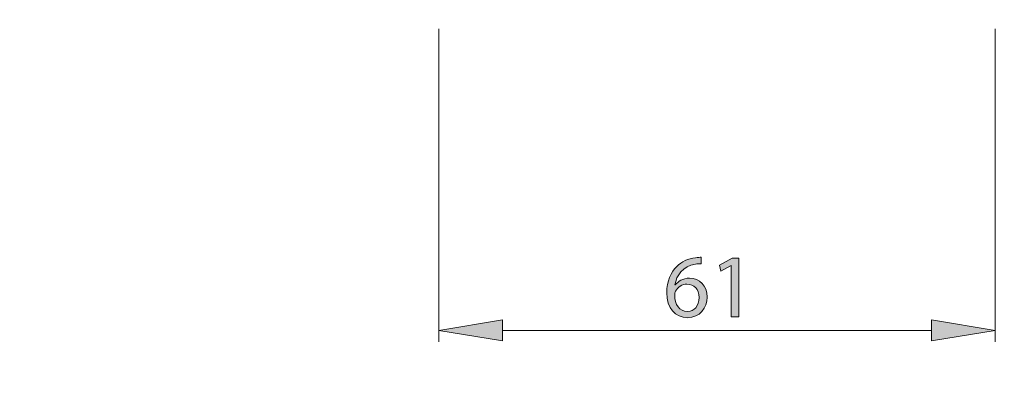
# Model space of a CAD drawing. Header units: inches. Extents: x 0.54 to 10.46, y 0.74 to 7.76.
# Tile 38 of 52: x 7.1 to 8.98, y 3.94 to 4.63. Entities that reach past the tile are written whole.
import ezdxf

# ---------------------------------------------------------------- set-up
doc = ezdxf.new("R2010")
doc.units = ezdxf.units.IN
doc.header["$MEASUREMENT"] = 0
doc.layers.add('BG', color=7, linetype='Continuous')
doc.layers.add('MCG-INT-4FT', color=7, linetype='Continuous')

# ---------------------------------------------------------------- blocks, each defined once
blk = doc.blocks.new('block 2')
at = {"layer": 'BG', "true_color": 0xffffff}
h = blk.add_hatch(color=7, dxfattribs=at)
h.dxf.hatch_style = 2
edge = h.paths.add_edge_path()
edge.add_spline(control_points=[(10.296, 0.9061), (10.296, 0.9061), (0.8711, 0.9061), (0.8711, 0.9061), (0.8702, 0.9061), (0.8694, 0.9069), (0.8694, 0.9079), (0.8694, 0.9079), (0.8694, 7.5922), (0.8694, 7.5922), (0.8694, 7.5931), (0.8702, 7.5939), (0.8711, 7.5939), (0.8711, 7.5939), (10.296, 7.5939), (10.296, 7.5939), (10.297, 7.5939), (10.2977, 7.5931), (10.2977, 7.5922), (10.2977, 7.5922), (10.2977, 0.9079), (10.2977, 0.9079), (10.2977, 0.9069), (10.297, 0.9061), (10.296, 0.9061)], knot_values=[0, 0, 0, 0, 1, 1, 1, 2, 2, 2, 3, 3, 3, 4, 4, 4, 5, 5, 5, 6, 6, 6, 7, 7, 7, 8, 8, 8, 8], degree=3, periodic=1)
h.paths.add_polyline_path([(0.8729, 0.9096), (10.2943, 0.9096), (10.2943, 7.5904), (0.8729, 7.5904)])
at = {"layer": 'BG', "lineweight": 0}
blk.add_open_spline([(10.296, 0.9061), (10.296, 0.9061), (0.8711, 0.9061), (0.8711, 0.9061), (0.8702, 0.9061), (0.8694, 0.9069), (0.8694, 0.9079), (0.8694, 0.9079), (0.8694, 7.5922), (0.8694, 7.5922), (0.8694, 7.5931), (0.8702, 7.5939), (0.8711, 7.5939), (0.8711, 7.5939), (10.296, 7.5939), (10.296, 7.5939), (10.297, 7.5939), (10.2977, 7.5931), (10.2977, 7.5922), (10.2977, 7.5922), (10.2977, 0.9079), (10.2977, 0.9079), (10.2977, 0.9069), (10.297, 0.9061), (10.296, 0.9061)], degree=3, knots=[0, 0, 0, 0, 1, 1, 1, 2, 2, 2, 3, 3, 3, 4, 4, 4, 5, 5, 5, 6, 6, 6, 7, 7, 7, 8, 8, 8, 8], dxfattribs=at)
blk = doc.blocks.new('block 62')
at = {"layer": 'BG', "true_color": 0xffffff}
h = blk.add_hatch(color=7, dxfattribs=at)
h.dxf.hatch_style = 2
edge = h.paths.add_edge_path()
edge.add_spline(control_points=[(10.4631, 0.739), (10.4631, 0.739), (0.5369, 0.739), (0.5369, 0.739), (0.5359, 0.739), (0.5352, 0.7398), (0.5352, 0.7407), (0.5352, 0.7407), (0.5352, 7.7593), (0.5352, 7.7593), (0.5352, 7.7602), (0.5359, 7.761), (0.5369, 7.761), (0.5369, 7.761), (10.4631, 7.761), (10.4631, 7.761), (10.4641, 7.761), (10.4648, 7.7602), (10.4648, 7.7593), (10.4648, 7.7593), (10.4648, 0.7407), (10.4648, 0.7407), (10.4648, 0.7398), (10.4641, 0.739), (10.4631, 0.739)], knot_values=[0, 0, 0, 0, 1, 1, 1, 2, 2, 2, 3, 3, 3, 4, 4, 4, 5, 5, 5, 6, 6, 6, 7, 7, 7, 8, 8, 8, 8], degree=3, periodic=1)
h.paths.add_polyline_path([(0.5386, 0.7425), (10.4614, 0.7425), (10.4614, 7.7575), (0.5386, 7.7575)])
at = {"layer": 'BG', "lineweight": 0}
blk.add_open_spline([(10.4631, 0.739), (10.4631, 0.739), (0.5369, 0.739), (0.5369, 0.739), (0.5359, 0.739), (0.5352, 0.7398), (0.5352, 0.7407), (0.5352, 0.7407), (0.5352, 7.7593), (0.5352, 7.7593), (0.5352, 7.7602), (0.5359, 7.761), (0.5369, 7.761), (0.5369, 7.761), (10.4631, 7.761), (10.4631, 7.761), (10.4641, 7.761), (10.4648, 7.7602), (10.4648, 7.7593), (10.4648, 7.7593), (10.4648, 0.7407), (10.4648, 0.7407), (10.4648, 0.7398), (10.4641, 0.739), (10.4631, 0.739)], degree=3, knots=[0, 0, 0, 0, 1, 1, 1, 2, 2, 2, 3, 3, 3, 4, 4, 4, 5, 5, 5, 6, 6, 6, 7, 7, 7, 8, 8, 8, 8], dxfattribs=at)
blk = doc.blocks.new('block 2007')
at = {"layer": 'MCG-INT-4FT', "color": 179, "lineweight": 5, "true_color": 0x231f20}
blk.add_lwpolyline([(7.9002, 4.608), (7.9002, 4.0069)], dxfattribs=at)
blk = doc.blocks.new('block 2008')
at = {"layer": 'MCG-INT-4FT', "color": 179, "lineweight": 5, "true_color": 0x231f20}
blk.add_lwpolyline([(8.9671, 4.608), (8.9671, 4.0069)], dxfattribs=at)
blk = doc.blocks.new('block 2009')
at = {"layer": 'MCG-INT-4FT', "color": 179, "lineweight": 5, "true_color": 0x231f20}
blk.add_lwpolyline([(8.0226, 4.0288), (8.8447, 4.0288)], dxfattribs=at)
blk = doc.blocks.new('block 2010')
at = {"layer": 'MCG-INT-4FT', "true_color": 0x231f20}
h = blk.add_hatch(color=179, dxfattribs=at)
h.dxf.hatch_style = 2
h.paths.add_polyline_path([(8.0226, 4.0492), (7.9002, 4.0288), (8.0226, 4.0084)])
at = {"layer": 'MCG-INT-4FT', "lineweight": 0}
blk.add_lwpolyline([(8.0226, 4.0492), (7.9002, 4.0288), (8.0226, 4.0084), (8.0226, 4.0492)], dxfattribs=at)
blk = doc.blocks.new('block 2011')
at = {"layer": 'MCG-INT-4FT', "true_color": 0x231f20}
h = blk.add_hatch(color=179, dxfattribs=at)
h.dxf.hatch_style = 2
h.paths.add_polyline_path([(8.8447, 4.0492), (8.9671, 4.0288), (8.8447, 4.0084)])
at = {"layer": 'MCG-INT-4FT', "lineweight": 0}
blk.add_lwpolyline([(8.8447, 4.0492), (8.9671, 4.0288), (8.8447, 4.0084), (8.8447, 4.0492)], dxfattribs=at)
blk = doc.blocks.new('block 2013')
at = {"layer": 'MCG-INT-4FT', "true_color": 0x231f20}
h = blk.add_hatch(color=179, dxfattribs=at)
h.dxf.hatch_style = 2
edge = h.paths.add_edge_path()
edge.add_spline(control_points=[(8.4036, 4.1567), (8.4005, 4.1569), (8.3965, 4.1567), (8.3922, 4.156), (8.3683, 4.152), (8.3557, 4.1345), (8.3531, 4.116), (8.3531, 4.116), (8.3536, 4.116), (8.3536, 4.116), (8.359, 4.1231), (8.3683, 4.129), (8.3808, 4.129), (8.4006, 4.129), (8.4146, 4.1147), (8.4146, 4.0927), (8.4146, 4.0721), (8.4006, 4.0531), (8.3773, 4.0531), (8.3533, 4.0531), (8.3375, 4.0718), (8.3375, 4.101), (8.3375, 4.1231), (8.3455, 4.1406), (8.3565, 4.1517), (8.3659, 4.1608), (8.3783, 4.1665), (8.3925, 4.1683), (8.397, 4.169), (8.4008, 4.1691), (8.4036, 4.1691), (8.4036, 4.1691), (8.4036, 4.1567), (8.4036, 4.1567)], knot_values=[0, 0, 0, 0, 1, 1, 1, 2, 2, 2, 3, 3, 3, 4, 4, 4, 5, 5, 5, 6, 6, 6, 7, 7, 7, 8, 8, 8, 9, 9, 9, 10, 10, 10, 11, 11, 11, 11], degree=3, periodic=1)
edge = h.paths.add_edge_path()
edge.add_spline(control_points=[(8.3993, 4.0918), (8.3993, 4.1079), (8.3901, 4.1176), (8.3761, 4.1176), (8.3669, 4.1176), (8.3584, 4.1119), (8.3543, 4.1038), (8.3533, 4.102), (8.3526, 4.0998), (8.3526, 4.097), (8.3529, 4.0785), (8.3614, 4.0649), (8.3773, 4.0649), (8.3904, 4.0649), (8.3993, 4.0758), (8.3993, 4.0918)], knot_values=[0, 0, 0, 0, 1, 1, 1, 2, 2, 2, 3, 3, 3, 4, 4, 4, 5, 5, 5, 5], degree=3, periodic=1)
h = blk.add_hatch(color=179, dxfattribs=at)
h.dxf.hatch_style = 2
h.paths.add_polyline_path([(8.4612, 4.1532), (8.4608, 4.1532), (8.4413, 4.1427), (8.4383, 4.1543), (8.4629, 4.1674), (8.4759, 4.1674), (8.4759, 4.055), (8.4612, 4.055)])
at = {"layer": 'MCG-INT-4FT', "lineweight": 0}
blk.add_lwpolyline([(8.4612, 4.1532), (8.4608, 4.1532), (8.4413, 4.1427), (8.4383, 4.1543), (8.4629, 4.1674), (8.4759, 4.1674), (8.4759, 4.055), (8.4612, 4.055), (8.4612, 4.1532)], dxfattribs=at)
for points, knots in [([(8.4036, 4.1567), (8.4005, 4.1569), (8.3965, 4.1567), (8.3922, 4.156), (8.3683, 4.152), (8.3557, 4.1345), (8.3531, 4.116), (8.3531, 4.116), (8.3536, 4.116), (8.3536, 4.116), (8.359, 4.1231), (8.3683, 4.129), (8.3808, 4.129), (8.4006, 4.129), (8.4146, 4.1147), (8.4146, 4.0927), (8.4146, 4.0721), (8.4006, 4.0531), (8.3773, 4.0531), (8.3533, 4.0531), (8.3375, 4.0718), (8.3375, 4.101), (8.3375, 4.1231), (8.3455, 4.1406), (8.3565, 4.1517), (8.3659, 4.1608), (8.3783, 4.1665), (8.3925, 4.1683), (8.397, 4.169), (8.4008, 4.1691), (8.4036, 4.1691), (8.4036, 4.1691), (8.4036, 4.1567), (8.4036, 4.1567)], [0, 0, 0, 0, 1, 1, 1, 2, 2, 2, 3, 3, 3, 4, 4, 4, 5, 5, 5, 6, 6, 6, 7, 7, 7, 8, 8, 8, 9, 9, 9, 10, 10, 10, 11, 11, 11, 11]), ([(8.3993, 4.0918), (8.3993, 4.1079), (8.3901, 4.1176), (8.3761, 4.1176), (8.3669, 4.1176), (8.3584, 4.1119), (8.3543, 4.1038), (8.3533, 4.102), (8.3526, 4.0998), (8.3526, 4.097), (8.3529, 4.0785), (8.3614, 4.0649), (8.3773, 4.0649), (8.3904, 4.0649), (8.3993, 4.0758), (8.3993, 4.0918)], [0, 0, 0, 0, 1, 1, 1, 2, 2, 2, 3, 3, 3, 4, 4, 4, 5, 5, 5, 5])]:
    blk.add_open_spline(points, degree=3, knots=knots, dxfattribs=at)
blk = doc.blocks.new('block 2012')
at = {"layer": 'MCG-INT-4FT'}
blk.add_blockref('block 2013', (0, 0), dxfattribs=at)
blk = doc.blocks.new('block 2045')
at = {"layer": 'MCG-INT-4FT', "color": 7, "lineweight": 5, "true_color": 0xffffff}
blk.add_lwpolyline([(8.9671, 4.0288), (8.9671, 4.0288)], dxfattribs=at)

msp = doc.modelspace()

# ---------------------------------------------------------------- block references
at = {"layer": 'BG'}
for name in ['block 62', 'block 2']:
    msp.add_blockref(name, (0, 0), dxfattribs=at)
at = {"layer": 'MCG-INT-4FT'}
for name in ['block 2007', 'block 2008', 'block 2012', 'block 2010', 'block 2011', 'block 2009', 'block 2045']:
    msp.add_blockref(name, (0, 0), dxfattribs=at)

doc.saveas('drawing.dxf')
